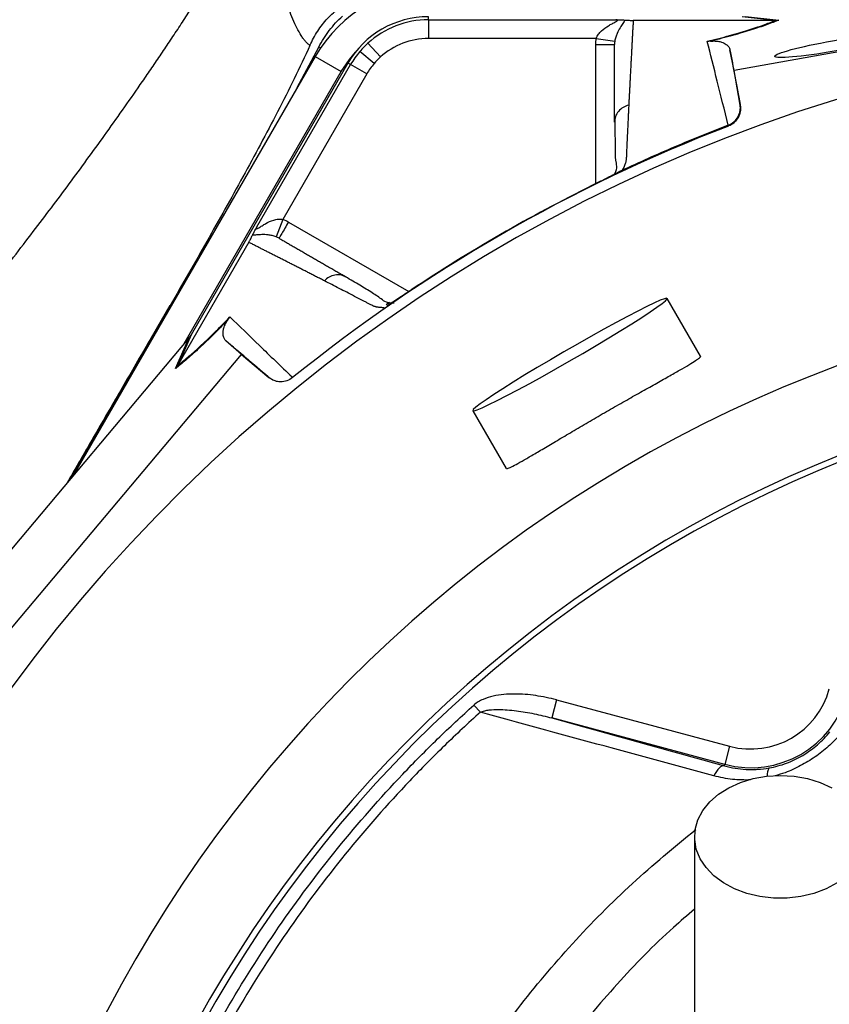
# Model space of a CAD drawing. Header units: millimetres. Extents: x 2153 to 4015, y 1999 to 4341.
# Tile 8 of 21: x 2828 to 3088, y 3244 to 3560. Entities that reach past the tile are written whole.
import ezdxf

# ---------------------------------------------------------------- set-up
doc = ezdxf.new("R2010")
doc.units = ezdxf.units.MM
doc.header["$LTSCALE"] = 2

msp = doc.modelspace()

# ---------------------------------------------------------------- linework, layer by layer
at = {"color": 7, "linetype": 'Continuous', "lineweight": 25}
for p, q in [((3175.42, 3564.53), (3057.26, 3543.61)), ((2959.2, 3559.85), (2959.2, 3560.84)), ((3070.51, 3559.65), (3059.82, 3560.84)), ((3060.97, 3560.94), (3071.67, 3559.75)), ((2959.2, 3559.85), (3019.33, 3559.85)), ((3070.49, 3559.65), (3024.92, 3559.65)), ((2943.84, 3547.91), (2939.81, 3552.34)), ((3013.07, 3553.85), (2959.2, 3553.85)), ((3013.07, 3553.85), (3018.99, 3552.93)), ((2922.87, 3548.02), (2845.28, 3413.64)), ((2922.87, 3548.02), (2931.22, 3543.2)), ((2941.81, 3545.8), (2937.23, 3549.68)), ((3057.26, 3543.61), (3055.94, 3550.23)), ((2933.4, 3545.94), (2883.09, 3458.8)), ((2904.19, 3493.38), (2934.26, 3545.45)), ((2934.26, 3545.45), (2933.4, 3545.94)), ((2939.45, 3542.45), (2934.26, 3545.45)), ((2880.87, 3456), (2931.22, 3543.2)), ((2939.45, 3542.45), (2912.52, 3495.8)), ((3059.24, 3532.41), (3057.26, 3543.61)), ((3059.19, 3532.65), (3059.24, 3532.41)), ((3019.07, 3527.83), (3018.92, 3526.95)), ((3055.49, 3525.76), (3055.43, 3526.03)), ((3020.39, 3511.06), (3020.24, 3510.98)), ((2912.52, 3495.8), (2910.35, 3490.21)), ((2901.57, 3488.44), (2878.79, 3448.97)), ((2932.89, 3477.28), (2932.05, 3477.59)), ((3046.48, 3451.88), (3035.78, 3470.41)), ((2843.97, 3412.08), (2876.39, 3468.24)), ((2946.06, 3468.15), (2945.91, 3468.06)), ((2882.03, 3457.38), (2809.76, 3371.37)), ((2878.11, 3447.99), (2882.43, 3457.86)), ((2883.09, 3458.8), (2878.78, 3448.95)), ((2899.29, 3452.41), (2894.22, 3456.86)), ((2822.1, 3360.54), (2899.29, 3452.41)), ((2899.29, 3452.41), (2908, 3445.09)), ((2908, 3445.09), (2907.82, 3445.26)), ((2915.43, 3445.21), (2915.64, 3445.01)), ((2973.43, 3434.41), (2984.12, 3415.89)), ((2973.82, 3339.97), (2975.88, 3337.67)), ((3000.33, 3341.61), (2998.78, 3335.81)), ((3000.33, 3341.61), (3055.85, 3326.73)), ((3054.3, 3320.94), (2998.78, 3335.81)), ((3055.85, 3326.73), (3054.3, 3320.94)), ((3054.17, 3320.47), (3054.3, 3320.94))]:
    msp.add_line(p, q, dxfattribs=at)
at = {"color": 8, "linetype": 'Continuous', "lineweight": 25}
for p, q in [((2917.15, 3538.11), (2924.07, 3551.1)), ((2924.62, 3550.82), (2924.07, 3551.1)), ((3012.92, 3507.26), (3012.92, 3551.88)), ((2914.3, 3494.94), (2952.94, 3472.64)), ((2945.71, 3468.51), (2946.75, 3469.23))]:
    msp.add_line(p, q, dxfattribs=at)
at = {"color": 7, "linetype": 'Continuous', "lineweight": 25, "flags": 128}
for points in [[(2931.22, 3543.2), (2933.86, 3547.15), (2935.79, 3549.47)], [(2973.43, 3434.41), (2973.85, 3434.38), (2974.87, 3434.7), (2976.47, 3435.36), (2978.62, 3436.35), (2981.28, 3437.66), (2984.38, 3439.25), (2987.89, 3441.1), (2991.71, 3443.17), (2995.79, 3445.42), (3000.04, 3447.81), (3004.38, 3450.29), (3008.72, 3452.8), (3012.98, 3455.31), (3017.08, 3457.77), (3020.94, 3460.11), (3024.48, 3462.31), (3027.63, 3464.32), (3030.33, 3466.09), (3032.54, 3467.6), (3034.19, 3468.81), (3035.28, 3469.71), (3035.76, 3470.26), (3035.64, 3470.47), (3034.92, 3470.33), (3033.6, 3469.84), (3031.72, 3469.01), (3029.32, 3467.85), (3026.43, 3466.4), (3023.12, 3464.67), (3019.44, 3462.71), (3015.48, 3460.54), (3011.31, 3458.22), (3007, 3455.78), (3002.65, 3453.28), (2998.34, 3450.76), (2994.15, 3448.27), (2990.16, 3445.87), (2986.45, 3443.59), (2983.1, 3441.48), (2980.16, 3439.58), (2977.7, 3437.94), (2975.77, 3436.58), (2974.39, 3435.52), (2973.61, 3434.79), (2973.43, 3434.41)], [(3054.17, 3320.47), (3053.78, 3320.49), (3053.35, 3320.37), (3052.92, 3320.13), (3052.47, 3319.75), (3052.03, 3319.26), (3051.6, 3318.67), (3051.2, 3317.98), (3050.82, 3317.22)], [(3090.34, 3282.88), (3086.8, 3280.97), (3082.88, 3279.49), (3078.69, 3278.49), (3074.32, 3277.98), (3069.89, 3277.98), (3065.52, 3278.49), (3061.33, 3279.49), (3057.41, 3280.97), (3053.87, 3282.88), (3050.8, 3285.17), (3048.29, 3287.79), (3046.39, 3290.66), (3045.16, 3293.71), (3044.63, 3296.87), (3044.81, 3300.04), (3045.69, 3303.15), (3047.26, 3306.13), (3049.47, 3308.88), (3052.27, 3311.34), (3055.58, 3313.45), (3059.32, 3315.15), (3063.4, 3316.39), (3067.69, 3317.15), (3072.1, 3317.41)], [(3072.1, 3317.41), (3076.52, 3317.15), (3080.81, 3316.39), (3084.88, 3315.15), (3088.62, 3313.45)]]:
    msp.add_lwpolyline(points, dxfattribs=at)
at = {"color": 7, "linetype": 'Continuous', "lineweight": 25}
for centre, radius, start, end in [((2962.67, 3525.04), 45.96, 90, 150), ((2959.2, 3531.04), 29.79, 90, 150), ((2959.2, 3531.04), 28.81, 90, 132.3248), ((3242.1, 3041.04), 516.02, 91.6196, 180), ((2959.2, 3531.04), 28.81, 132.3248, 139.6989), ((2959.2, 3531.04), 22.81, 90, 132.3248), ((2959.2, 3531.04), 28.81, 139.6989, 150), ((2959.2, 3531.04), 22.81, 132.3248, 139.6989), ((2959.2, 3531.04), 22.81, 139.6989, 150), ((3242.1, 3041.04), 519.4, 111.0565, 128.9435), ((3242.1, 3041.04), 435.02, 98.7265, 259.403), ((3242.1, 3041.04), 408, 98.9389, 258.6923), ((3242.1, 3041.04), 406, 98.8644, 258.6358), ((3062.6, 3351.95), 32.1, 255, 345), ((3062.6, 3351.95), 26.1, 255, 345)]:
    msp.add_arc(centre, radius, start, end, dxfattribs=at)
at = {"color": 8, "linetype": 'Continuous', "lineweight": 25}
msp.add_arc((3071.19, 3317.77), 3.33, 142.7342, 190.3435, dxfattribs=at)
at = {"color": 7, "linetype": 'Continuous', "lineweight": 25}
msp.add_ellipse((3089.09, 3551.42), major_axis=(18.76, 3.31), ratio=0.088975, dxfattribs=at)
msp.add_ellipse((2883.57, 3460.04), major_axis=(22.19, 26.48), ratio=0.015428, start_param=4.624766, end_param=4.642972, dxfattribs=at)
for points, knots in [([(3174.49, 3742.01), (3126.37, 3721.31), (3035.97, 3682.41), (2893.49, 3651.42), (2757.13, 3646.19), (2668.33, 3555.61), (2592.74, 3453.35), (2540.83, 3331.6), (2508, 3205.62), (2492.11, 3081.3), (2498.99, 2956.77), (2526.65, 2836.4), (2571.63, 2721.18), (2625.96, 2630.22), (2672.12, 2577.21), (2682.48, 2566.09)], [0, 0, 0, 0, 0.0401941, 0.0755145, 0.1219992, 0.15017, 0.1803272, 0.2307269, 0.2608889, 0.2904897, 0.3362446, 0.3649193, 0.3939071, 0.4395348, 0.4521189, 0.4521189, 0.4521189, 0.4521189]), ([(2286.8, 3673.16), (2280.62, 3661.49), (2274.76, 3649.85), (2254.87, 3608.53), (2242.44, 3579.1), (2225.97, 3535.34), (2220.87, 3520.89), (2213.66, 3499.12), (2211.33, 3491.83), (2206.85, 3477.37), (2204.71, 3470.23), (2200.63, 3456.19), (2198.68, 3449.23), (2194.68, 3434.4), (2192.61, 3426.45), (2189.52, 3414.15), (2188.49, 3410.01), (2186.5, 3401.74), (2185.53, 3397.63), (2182.71, 3385.34), (2180.93, 3377.21), (2175.82, 3352.65), (2172.69, 3336.02), (2167.16, 3302.68), (2164.73, 3285.92), (2158.51, 3235.31), (2155.78, 3201.18), (2153.42, 3132.39), (2153.79, 3097.73), (2157.88, 3028.22), (2161.61, 2993.35), (2168.47, 2949.99), (2169.95, 2941.34), (2173.13, 2924.01), (2174.84, 2915.31), (2178.48, 2898.03), (2180.4, 2889.5), (2184.45, 2872.64), (2186.57, 2864.32), (2193.23, 2839.48), (2198.07, 2823.02), (2208.5, 2790.58), (2214.09, 2774.56), (2243.88, 2695.43), (2273.5, 2635.25), (2325.83, 2550.17), (2344.6, 2522.68), (2384.77, 2469.58), (2406.09, 2443.94), (2474.31, 2370.41), (2524.11, 2326.6), (2630.54, 2249.81), (2687.19, 2216.85), (2761.35, 2183.01), (2776.34, 2176.62), (2806.63, 2164.6), (2821.95, 2158.93), (2852.8, 2148.49), (2868.32, 2143.73), (2899.48, 2134.99), (2915.12, 2131.02), (2989.67, 2114.1), (3049.32, 2106.38), (3109.1, 2104.34)], [0.1694246, 0.1694246, 0.1694246, 0.1694246, 0.1770949, 0.1770949, 0.1967721, 0.1967721, 0.2066107, 0.2066107, 0.21153, 0.21153, 0.2164493, 0.2164493, 0.2213686, 0.2213686, 0.2262879, 0.2262879, 0.2287475, 0.2287475, 0.2312072, 0.2312072, 0.2361265, 0.2361265, 0.2459651, 0.2459651, 0.2558037, 0.2558037, 0.2754809, 0.2754809, 0.2951581, 0.2951581, 0.3148353, 0.3148353, 0.3197546, 0.3197546, 0.3246739, 0.3246739, 0.3295932, 0.3295932, 0.3345125, 0.3345125, 0.3443511, 0.3443511, 0.3541897, 0.3541897, 0.3935441, 0.3935441, 0.4132213, 0.4132213, 0.4328985, 0.4328985, 0.4722529, 0.4722529, 0.5116073, 0.5116073, 0.5214459, 0.5214459, 0.5312845, 0.5312845, 0.5411231, 0.5411231, 0.5509617, 0.5509617, 0.5878363, 0.5878363, 0.5878363, 0.5878363]), ([(2285.81, 3669.6), (2280.25, 3659.01), (2274.95, 3648.44), (2255.59, 3608.21), (2243.17, 3578.81), (2226.71, 3535.07), (2221.61, 3520.63), (2214.41, 3498.88), (2212.08, 3491.59), (2207.6, 3477.14), (2205.46, 3470.01), (2201.39, 3455.97), (2199.44, 3449.02), (2195.44, 3434.2), (2193.37, 3426.25), (2190.28, 3413.96), (2189.26, 3409.82), (2187.27, 3401.56), (2186.3, 3397.45), (2183.48, 3385.17), (2181.7, 3377.04), (2176.59, 3352.5), (2173.47, 3335.88), (2167.93, 3302.57), (2165.51, 3285.81), (2159.29, 3235.24), (2156.56, 3201.13), (2154.21, 3132.38), (2154.58, 3097.75), (2158.67, 3028.29), (2162.39, 2993.44), (2169.24, 2950.12), (2170.72, 2941.47), (2173.91, 2924.16), (2175.61, 2915.47), (2179.24, 2898.2), (2181.17, 2889.67), (2185.21, 2872.83), (2187.33, 2864.51), (2193.98, 2839.7), (2198.82, 2823.25), (2209.24, 2790.83), (2214.83, 2774.83), (2244.6, 2695.75), (2274.2, 2635.62), (2326.49, 2550.6), (2345.25, 2523.13), (2385.38, 2470.08), (2406.69, 2444.46), (2474.85, 2370.99), (2524.61, 2327.2), (2630.96, 2250.48), (2687.56, 2217.54), (2761.66, 2183.73), (2776.64, 2177.34), (2806.91, 2165.33), (2822.22, 2159.67), (2853.04, 2149.24), (2868.55, 2144.49), (2899.68, 2135.75), (2915.31, 2131.79), (2990.97, 2114.61), (3051.77, 2106.86), (3112.71, 2105.02)], [0.1701243, 0.1701243, 0.1701243, 0.1701243, 0.1770949, 0.1770949, 0.1967721, 0.1967721, 0.2066107, 0.2066107, 0.21153, 0.21153, 0.2164493, 0.2164493, 0.2213686, 0.2213686, 0.2262879, 0.2262879, 0.2287475, 0.2287475, 0.2312072, 0.2312072, 0.2361265, 0.2361265, 0.2459651, 0.2459651, 0.2558037, 0.2558037, 0.2754809, 0.2754809, 0.2951581, 0.2951581, 0.3148353, 0.3148353, 0.3197546, 0.3197546, 0.3246739, 0.3246739, 0.3295932, 0.3295932, 0.3345125, 0.3345125, 0.3443511, 0.3443511, 0.3541897, 0.3541897, 0.3935441, 0.3935441, 0.4132213, 0.4132213, 0.4328985, 0.4328985, 0.4722529, 0.4722529, 0.5116073, 0.5116073, 0.5214459, 0.5214459, 0.5312845, 0.5312845, 0.5411231, 0.5411231, 0.5509617, 0.5509617, 0.5885727, 0.5885727, 0.5885727, 0.5885727]), ([(3112.71, 2106.27), (3090.87, 2106.95), (3069.01, 2108.42), (3036.21, 2111.78), (3025.28, 2113.09), (3008.87, 2115.35), (3003.4, 2116.16), (2992.47, 2117.86), (2987, 2118.76), (2959.79, 2123.49), (2938.26, 2128), (2895.67, 2138.45), (2874.61, 2144.38), (2832.97, 2157.7), (2812.39, 2165.09), (2771.69, 2181.27), (2751.58, 2190.08), (2721.76, 2204.34), (2711.88, 2209.27), (2692.23, 2219.48), (2682.52, 2224.74), (2653.73, 2240.95), (2634.99, 2252.35), (2580.07, 2288.24), (2545.21, 2314.46), (2495.52, 2357.17), (2479.38, 2371.97), (2455.85, 2395.03), (2448.11, 2402.86), (2436.68, 2414.83), (2432.9, 2418.86), (2425.4, 2426.99), (2421.68, 2431.09), (2403.29, 2451.7), (2389.22, 2468.59), (2362.28, 2503.15), (2349.41, 2520.81), (2324.85, 2556.88), (2313.16, 2575.29), (2290.91, 2612.84), (2280.35, 2631.97), (2260.4, 2670.99), (2251, 2690.86), (2239.98, 2716.17), (2237.82, 2721.26), (2233.57, 2731.47), (2231.48, 2736.58), (2225.36, 2751.94), (2221.45, 2762.21), (2202.76, 2813.75), (2190.54, 2855.54), (2176.55, 2919.12), (2172.59, 2940.45), (2165.99, 2983.39), (2163.35, 3005), (2159.32, 3048.46), (2157.93, 3070.32), (2157, 3097.82), (2156.85, 3103.32), (2156.64, 3114.35), (2156.58, 3119.88), (2156.5, 3136.43), (2156.62, 3147.43), (2157.45, 3180.37), (2158.66, 3202.22), (2162.35, 3245.71), (2164.82, 3267.34), (2170.98, 3310.41), (2174.65, 3331.85), (2183.04, 3374.55), (2187.76, 3395.81), (2195.6, 3427.57), (2198.33, 3438.14), (2204.08, 3459.23), (2207.08, 3469.75), (2213.41, 3490.74), (2216.72, 3501.21), (2223.7, 3522.09), (2227.36, 3532.52), (2238.82, 3563.53), (2247.12, 3583.92), (2265, 3624.14), (2274.59, 3643.97), (2284.72, 3663.57)], [0, 0, 0, 0, 0.03125, 0.03125, 0.046875, 0.046875, 0.054688, 0.054688, 0.0625, 0.0625, 0.09375, 0.09375, 0.125, 0.125, 0.15625, 0.15625, 0.1875, 0.1875, 0.203125, 0.203125, 0.21875, 0.21875, 0.25, 0.25, 0.3125, 0.3125, 0.34375, 0.34375, 0.359375, 0.359375, 0.367188, 0.367188, 0.375, 0.375, 0.40625, 0.40625, 0.4375, 0.4375, 0.46875, 0.46875, 0.5, 0.5, 0.53125, 0.53125, 0.539063, 0.539063, 0.546875, 0.546875, 0.5625, 0.5625, 0.625, 0.625, 0.65625, 0.65625, 0.6875, 0.6875, 0.71875, 0.71875, 0.726563, 0.726563, 0.734375, 0.734375, 0.75, 0.75, 0.78125, 0.78125, 0.8125, 0.8125, 0.84375, 0.84375, 0.875, 0.875, 0.890625, 0.890625, 0.90625, 0.90625, 0.921875, 0.921875, 0.9375, 0.9375, 0.96875, 0.96875, 1, 1, 1, 1]), ([(2289.7, 3660.99), (2279.6, 3641.48), (2270.05, 3621.72), (2252.24, 3581.65), (2243.97, 3561.34), (2232.56, 3530.44), (2228.92, 3520.06), (2221.98, 3499.26), (2218.68, 3488.83), (2212.38, 3467.92), (2209.39, 3457.44), (2203.67, 3436.43), (2200.95, 3425.9), (2193.15, 3394.26), (2188.45, 3373.08), (2180.11, 3330.55), (2176.46, 3309.19), (2170.34, 3266.29), (2167.87, 3244.73), (2164.22, 3201.41), (2163.03, 3179.65), (2162.21, 3146.84), (2162.1, 3135.87), (2162.18, 3119.38), (2162.25, 3113.88), (2162.47, 3102.89), (2162.61, 3097.41), (2163.56, 3070.03), (2164.95, 3048.25), (2168.98, 3004.96), (2171.63, 2983.44), (2178.24, 2940.67), (2182.2, 2919.42), (2196.19, 2856.1), (2208.4, 2814.48), (2227.08, 2763.15), (2230.99, 2752.92), (2237.1, 2737.62), (2239.18, 2732.53), (2243.43, 2722.37), (2245.59, 2717.31), (2256.59, 2692.11), (2265.97, 2672.32), (2285.9, 2633.49), (2296.43, 2614.44), (2318.64, 2577.07), (2330.32, 2558.75), (2354.84, 2522.85), (2367.68, 2505.27), (2394.57, 2470.89), (2408.62, 2454.08), (2426.98, 2433.58), (2430.69, 2429.5), (2438.18, 2421.41), (2441.95, 2417.41), (2453.36, 2405.51), (2461.08, 2397.72), (2484.56, 2374.79), (2500.65, 2360.09), (2550.23, 2317.64), (2585, 2291.59), (2639.8, 2255.95), (2658.5, 2244.64), (2682.44, 2231.23), (2687.26, 2228.59), (2696.94, 2223.37), (2701.82, 2220.8), (2716.51, 2213.2), (2726.36, 2208.32), (2756.08, 2194.19), (2776.11, 2185.49), (2816.62, 2169.49), (2837.11, 2162.2), (2878.52, 2149.07), (2899.46, 2143.23), (2941.78, 2132.96), (2963.16, 2128.54), (2995.58, 2122.99), (3006.45, 2121.32), (3022.83, 2119.1), (3028.31, 2118.4), (3039.26, 2117.11), (3044.75, 2116.52), (3072.19, 2113.78), (3094.19, 2112.38), (3116.24, 2111.76)], [0, 0, 0, 0, 0.03125, 0.03125, 0.0625, 0.0625, 0.078125, 0.078125, 0.09375, 0.09375, 0.109375, 0.109375, 0.125, 0.125, 0.15625, 0.15625, 0.1875, 0.1875, 0.21875, 0.21875, 0.25, 0.25, 0.265625, 0.265625, 0.273438, 0.273438, 0.28125, 0.28125, 0.3125, 0.3125, 0.34375, 0.34375, 0.375, 0.375, 0.4375, 0.4375, 0.453125, 0.453125, 0.460938, 0.460938, 0.46875, 0.46875, 0.5, 0.5, 0.53125, 0.53125, 0.5625, 0.5625, 0.59375, 0.59375, 0.625, 0.625, 0.632813, 0.632813, 0.640625, 0.640625, 0.65625, 0.65625, 0.6875, 0.6875, 0.75, 0.75, 0.78125, 0.78125, 0.789063, 0.789063, 0.796875, 0.796875, 0.8125, 0.8125, 0.84375, 0.84375, 0.875, 0.875, 0.90625, 0.90625, 0.9375, 0.9375, 0.953125, 0.953125, 0.960938, 0.960938, 0.96875, 0.96875, 1, 1, 1, 1]), ([(2921.21, 3551.63), (2920.97, 3551.78), (2920.73, 3551.96), (2920.26, 3552.38), (2920.03, 3552.61), (2919.57, 3553.14), (2919.33, 3553.43), (2918.87, 3554.07), (2918.63, 3554.42), (2917.94, 3555.52), (2917.48, 3556.35), (2916.6, 3558.11), (2916.17, 3559.04), (2915.33, 3560.99), (2914.93, 3562.01), (2914.13, 3564.12), (2913.74, 3565.19), (2912.99, 3567.36), (2912.63, 3568.46), (2911.92, 3570.68), (2911.58, 3571.81), (2910.57, 3575.2), (2909.94, 3577.44), (2908.76, 3581.9), (2908.21, 3584.11), (2907.42, 3587.42), (2907.17, 3588.52), (2906.67, 3590.7), (2906.43, 3591.78), (2905.97, 3593.92), (2905.74, 3594.98), (2905.41, 3596.55), (2905.3, 3597.08), (2905.14, 3597.85), (2905.09, 3598.11), (2905.01, 3598.5), (2904.98, 3598.63), (2904.94, 3598.82), (2904.93, 3598.88), (2904.91, 3598.98), (2904.9, 3599.01), (2904.89, 3599.06), (2904.88, 3599.07), (2904.87, 3599.1), (2904.86, 3599.12), (2904.84, 3599.13)], [0, 0, 0, 0, 0.03125, 0.03125, 0.0625, 0.0625, 0.09375, 0.09375, 0.125, 0.125, 0.1875, 0.1875, 0.25, 0.25, 0.3125, 0.3125, 0.375, 0.375, 0.4375, 0.4375, 0.5, 0.5, 0.625, 0.625, 0.75, 0.75, 0.8125, 0.8125, 0.875, 0.875, 0.9375, 0.9375, 0.96875, 0.96875, 0.984375, 0.984375, 0.992187, 0.992187, 0.996094, 0.996094, 0.998047, 0.998047, 0.999023, 0.999023, 1, 1, 1, 1]), ([(2711.48, 3323.57), (2712.1, 3324.66), (2713.32, 3326.79), (2715.13, 3329.91), (2716.87, 3332.89), (2718.55, 3335.71), (2720.15, 3338.39), (2721.69, 3340.93), (2723.15, 3343.32), (2724.54, 3345.58), (2725.86, 3347.69), (2727.09, 3349.66), (2728.25, 3351.5), (2729.33, 3353.19), (2730.33, 3354.76), (2733.45, 3359.62), (2738.57, 3367.44), (2745.62, 3377.85), (2753.97, 3389.82), (2763.76, 3403.4), (2775.14, 3418.64), (2786.2, 3433.04), (2795.66, 3445.08), (2803.44, 3454.87), (2809.51, 3462.53), (2815.17, 3469.67), (2823.09, 3479.71), (2832.95, 3492.46), (2844.77, 3508.18), (2856.21, 3523.9), (2864.75, 3536.04), (2870.51, 3544.44), (2873.52, 3548.87), (2876.53, 3553.37), (2879.55, 3557.93), (2882.58, 3562.58), (2885.61, 3567.29), (2887.61, 3570.47), (2888.62, 3572.07)], [0, 0, 0, 0, 0.012255, 0.02399, 0.035203, 0.045895, 0.056066, 0.065716, 0.074846, 0.083456, 0.091549, 0.099125, 0.106185, 0.112732, 0.118766, 0.12429, 0.16914, 0.210011, 0.246941, 0.311575, 0.373394, 0.432438, 0.488809, 0.522907, 0.554759, 0.584544, 0.61242, 0.680502, 0.743478, 0.807002, 0.872828, 0.890324, 0.908019, 0.925929, 0.944071, 0.962457, 0.981097, 1, 1, 1, 1]), ([(2921.21, 3551.63), (2921.92, 3553.23), (2922.75, 3554.74), (2924.64, 3557.62), (2925.7, 3558.99), (2927.48, 3560.91), (2928.1, 3561.52), (2929.38, 3562.69), (2930.04, 3563.24), (2932.09, 3564.82), (2933.54, 3565.75), (2935.83, 3567), (2936.62, 3567.39), (2938.19, 3568.1), (2938.99, 3568.42), (2941.42, 3569.32), (2943.06, 3569.81), (2945.58, 3570.4), (2946.43, 3570.57), (2948.14, 3570.87), (2949.01, 3570.99), (2951.6, 3571.28), (2953.33, 3571.37), (2955.07, 3571.36)], [0, 0, 0, 0, 0.125, 0.125, 0.25, 0.25, 0.3125, 0.3125, 0.375, 0.375, 0.5, 0.5, 0.5625, 0.5625, 0.625, 0.625, 0.75, 0.75, 0.8125, 0.8125, 0.875, 0.875, 1, 1, 1, 1]), ([(2924.07, 3551.1), (2925.02, 3552.97), (2926.15, 3554.74), (2928.7, 3558.07), (2930.11, 3559.61), (2931.65, 3561.03)], [0, 0, 0, 0, 0.5, 0.5, 1, 1, 1, 1]), ([(2959.2, 3559.85), (2959.2, 3559.83), (2959.2, 3559.68), (2959.2, 3559.06), (2959.2, 3558.6), (2959.2, 3557.44), (2959.2, 3556.74), (2959.2, 3555.3), (2959.2, 3554.55), (2959.2, 3553.85)], [0, 0, 0, 0, 0.25, 0.25, 0.5, 0.5, 0.75, 0.75, 1, 1, 1, 1]), ([(3013.07, 3553.85), (3013.07, 3553.87), (3013.08, 3553.88), (3013.09, 3553.91), (3013.11, 3553.96), (3013.14, 3554.06), (3013.18, 3554.15), (3013.25, 3554.32), (3013.3, 3554.44), (3013.48, 3554.77), (3013.61, 3554.98), (3014.04, 3555.59), (3014.38, 3555.95), (3015.43, 3556.93), (3016.21, 3557.47), (3017.37, 3558.17), (3017.76, 3558.39), (3018.52, 3558.79), (3018.89, 3558.98), (3019.39, 3559.25), (3019.54, 3559.33), (3019.78, 3559.5), (3019.87, 3559.58), (3019.9, 3559.71), (3019.84, 3559.76), (3019.63, 3559.83), (3019.49, 3559.84), (3019.33, 3559.85)], [0, 0, 0, 0, 0.003906, 0.003906, 0.007813, 0.015625, 0.03125, 0.03125, 0.0625, 0.0625, 0.125, 0.125, 0.25, 0.25, 0.5, 0.5, 0.625, 0.625, 0.75, 0.75, 0.8125, 0.8125, 0.875, 0.875, 0.9375, 0.9375, 1, 1, 1, 1]), ([(3022.29, 3559.75), (3022.15, 3559.44), (3021.9, 3559.08), (3021.34, 3558.25), (3021.02, 3557.79), (3020.36, 3556.73), (3020.03, 3556.12), (3019.57, 3555.06), (3019.43, 3554.68), (3019.17, 3553.86), (3019.06, 3553.41), (3018.99, 3552.93)], [0, 0, 0, 0, 0.25, 0.25, 0.5, 0.5, 0.75, 0.75, 0.875, 0.875, 1, 1, 1, 1]), ([(3019.33, 3559.85), (3019.49, 3559.85), (3019.65, 3559.84), (3019.96, 3559.84), (3020.11, 3559.83), (3020.55, 3559.82), (3020.82, 3559.82), (3021.33, 3559.8), (3021.57, 3559.79), (3021.97, 3559.77), (3022.14, 3559.76), (3022.29, 3559.75)], [0, 0, 0, 0, 0.125, 0.125, 0.25, 0.25, 0.5, 0.5, 0.75, 0.75, 1, 1, 1, 1]), ([(3022.29, 3559.75), (3022.56, 3559.72), (3022.86, 3559.7), (3023.46, 3559.68), (3023.69, 3559.67), (3024.09, 3559.66), (3024.24, 3559.65), (3024.54, 3559.65), (3024.71, 3559.65), (3024.88, 3559.65)], [0, 0, 0, 0, 0.5, 0.5, 0.75, 0.75, 0.875, 0.875, 1, 1, 1, 1]), ([(3024.92, 3559.65), (3024.89, 3559.21), (3024.85, 3558.35), (3024.77, 3557.02), (3024.7, 3555.69), (3024.63, 3554.34), (3024.56, 3552.98), (3024.48, 3551.6), (3024.41, 3550.21), (3024.33, 3548.81), (3024.26, 3547.4), (3024.18, 3545.97), (3024.1, 3544.52), (3024.03, 3543.06), (3023.95, 3541.59), (3023.87, 3540.11), (3023.8, 3538.61), (3023.72, 3537.09), (3023.64, 3535.56), (3023.56, 3534.02), (3023.51, 3532.97), (3023.49, 3532.45)], [0, 0, 0, 0, 0.055211, 0.1101282, 0.1647529, 0.2190862, 0.2731293, 0.3268835, 0.38035, 0.4335301, 0.4864251, 0.5390363, 0.5913651, 0.6434129, 0.6951811, 0.7466711, 0.7978843, 0.8488223, 0.8994865, 0.9498786, 1, 1, 1, 1]), ([(3048.67, 3552.91), (3051.24, 3553.54), (3053.59, 3554.16), (3057.92, 3555.35), (3059.89, 3555.93), (3062.59, 3556.77), (3063.44, 3557.05), (3065.08, 3557.6), (3065.84, 3557.87), (3068.03, 3558.66), (3069.33, 3559.16), (3070.49, 3559.65)], [0, 0, 0, 0, 0.25, 0.25, 0.5, 0.5, 0.625, 0.625, 0.75, 0.75, 1, 1, 1, 1]), ([(3071.67, 3559.75), (3070.49, 3559.26), (3069.17, 3558.75), (3066.97, 3557.96), (3066.19, 3557.7), (3064.55, 3557.15), (3063.69, 3556.87), (3060.97, 3556.02), (3058.98, 3555.43), (3055.7, 3554.52), (3054.56, 3554.22), (3052.18, 3553.59), (3050.95, 3553.28), (3049.67, 3552.96)], [0, 0, 0, 0, 0.25, 0.25, 0.375, 0.375, 0.5, 0.5, 0.75, 0.75, 0.875, 0.875, 1, 1, 1, 1]), ([(2921.21, 3551.63), (2917.98, 3544.45), (2914.48, 3537.37), (2907.23, 3523.33), (2903.48, 3516.37), (2895.88, 3502.52), (2892.02, 3495.62), (2884.23, 3481.87), (2880.3, 3475.02), (2876.35, 3468.17)], [0, 0, 0, 0, 0.25, 0.25, 0.5, 0.5, 0.75, 0.75, 1, 1, 1, 1]), ([(3012.92, 3551.88), (3013.7, 3551.88), (3014.49, 3551.88), (3015.94, 3551.88), (3016.6, 3551.88), (3017.72, 3551.88), (3018.16, 3551.88), (3018.76, 3551.88), (3018.92, 3551.88), (3018.92, 3551.88)], [0, 0, 0, 0, 0.25, 0.25, 0.5, 0.5, 0.75, 0.75, 1, 1, 1, 1]), ([(3018.92, 3526.95), (3018.92, 3527.45), (3018.92, 3528.44), (3018.92, 3529.9), (3018.92, 3531.36), (3018.92, 3532.8), (3018.92, 3534.23), (3018.92, 3535.65), (3018.92, 3537.07), (3018.92, 3538.47), (3018.92, 3539.86), (3018.92, 3541.24), (3018.92, 3542.6), (3018.92, 3543.96), (3018.92, 3545.31), (3018.92, 3546.65), (3018.92, 3547.97), (3018.92, 3549.29), (3018.92, 3550.59), (3018.92, 3551.45), (3018.92, 3551.88)], [0, 0, 0, 0, 0.052635, 0.105608, 0.158921, 0.212573, 0.266566, 0.320902, 0.37558, 0.430604, 0.485973, 0.541688, 0.597751, 0.654162, 0.710923, 0.768034, 0.825496, 0.883311, 0.941478, 1, 1, 1, 1]), ([(3055.39, 3526.02), (3054.18, 3530.94), (3053.01, 3535.62), (3050.76, 3544.57), (3049.69, 3548.84), (3048.67, 3552.91)], [0, 0, 0, 0, 0.5, 0.5, 1, 1, 1, 1]), ([(3049.67, 3552.96), (3049.88, 3552.99), (3050.05, 3553), (3050.35, 3553.02), (3050.48, 3553.03), (3050.83, 3553.04), (3051.02, 3553.03), (3051.54, 3553.01), (3051.81, 3552.98), (3052.3, 3552.91), (3052.51, 3552.87), (3052.89, 3552.77), (3053.06, 3552.72), (3053.55, 3552.57), (3053.82, 3552.45), (3054.3, 3552.22), (3054.5, 3552.09), (3055.06, 3551.7), (3055.33, 3551.42), (3055.74, 3550.84), (3055.88, 3550.54), (3055.94, 3550.23)], [0, 0, 0, 0, 0.015625, 0.015625, 0.03125, 0.03125, 0.0625, 0.0625, 0.125, 0.125, 0.1875, 0.1875, 0.25, 0.25, 0.375, 0.375, 0.5, 0.5, 0.75, 0.75, 1, 1, 1, 1]), ([(3023.49, 3532.45), (3023.46, 3531.97), (3023.41, 3530.99), (3023.34, 3529.51), (3023.27, 3528.01), (3023.19, 3526.5), (3023.1, 3524.51), (3022.98, 3522.03), (3022.87, 3519.51), (3022.77, 3517.46), (3022.73, 3516.22), (3022.68, 3515.33), (3022.62, 3514.81), (3022.55, 3514.35), (3022.44, 3513.88), (3022.26, 3513.36), (3022.02, 3512.76), (3021.71, 3512.14), (3021.46, 3511.71), (3021.34, 3511.5)], [0, 0, 0, 0, 0.0777766, 0.1551997, 0.2322716, 0.3089948, 0.3853718, 0.5305262, 0.6744738, 0.7474235, 0.8196146, 0.8463831, 0.8697605, 0.889755, 0.9063828, 0.929523, 0.9527995, 0.9762724, 1, 1, 1, 1]), ([(3055.43, 3526.03), (3056.08, 3526.28), (3056.67, 3526.64), (3057.73, 3527.55), (3058.16, 3528.08), (3058.67, 3528.98), (3058.82, 3529.3), (3059.05, 3529.94), (3059.13, 3530.27), (3059.25, 3530.95), (3059.28, 3531.29), (3059.28, 3531.97), (3059.25, 3532.32), (3059.19, 3532.65)], [0, 0, 0, 0, 0.25, 0.25, 0.5, 0.5, 0.625, 0.625, 0.75, 0.75, 0.875, 0.875, 1, 1, 1, 1]), ([(3059.24, 3532.41), (3059.36, 3531.72), (3059.37, 3531.04), (3059.13, 3529.66), (3058.9, 3529.01), (3058.39, 3528.11), (3058.19, 3527.82), (3057.76, 3527.29), (3057.52, 3527.04), (3056.73, 3526.36), (3056.14, 3526.01), (3055.49, 3525.76)], [0, 0, 0, 0, 0.25, 0.25, 0.5, 0.5, 0.625, 0.625, 0.75, 0.75, 1, 1, 1, 1]), ([(3018.99, 3527.85), (3019.04, 3524.46), (3019.12, 3519.65), (3019.15, 3514.44), (3019.79, 3512.2), (3019.07, 3510.75), (3018.81, 3510.23)], [0, 0, 0, 0, 0.5782645, 0.8193991, 0.9352378, 1, 1, 1, 1]), ([(3020.24, 3510.98), (3020.16, 3510.94), (3020, 3510.85), (3019.74, 3510.71), (3019.46, 3510.57), (3019.18, 3510.42), (3018.88, 3510.26), (3018.57, 3510.1), (3018.24, 3509.94), (3017.9, 3509.76), (3017.55, 3509.58), (3017.19, 3509.4), (3016.81, 3509.21), (3016.42, 3509.01), (3015.9, 3508.75), (3015.23, 3508.42), (3014.42, 3508.01), (3013.59, 3507.59), (3012.74, 3507.17), (3012.16, 3506.89), (3011.88, 3506.75)], [0, 0, 0, 0, 0.044249, 0.088103, 0.131644, 0.174955, 0.21812, 0.261226, 0.304357, 0.347601, 0.391041, 0.434763, 0.478847, 0.523375, 0.568424, 0.654803, 0.740537, 0.826241, 0.912528, 1, 1, 1, 1]), ([(3021.34, 3511.5), (3021.27, 3511.46), (3021.13, 3511.4), (3020.93, 3511.31), (3020.74, 3511.22), (3020.56, 3511.14), (3020.45, 3511.09), (3020.39, 3511.06)], [0, 0, 0, 0, 0.212576, 0.416535, 0.614103, 0.807726, 1, 1, 1, 1]), ([(2904.19, 3493.38), (2904.12, 3493.23), (2904.06, 3493.1), (2904.01, 3492.89), (2904.03, 3492.81), (2904.16, 3492.77), (2904.27, 3492.81), (2904.53, 3492.93), (2904.69, 3493.02), (2905.16, 3493.32), (2905.52, 3493.55), (2906.25, 3494.01), (2906.63, 3494.23), (2907.81, 3494.89), (2908.67, 3495.3), (2910.05, 3495.71), (2910.53, 3495.82), (2911.26, 3495.89), (2911.51, 3495.9), (2912.01, 3495.88), (2912.27, 3495.85), (2912.52, 3495.8)], [0, 0, 0, 0, 0.0625, 0.0625, 0.125, 0.125, 0.1875, 0.1875, 0.25, 0.25, 0.375, 0.375, 0.5, 0.5, 0.75, 0.75, 0.875, 0.875, 0.9375, 0.9375, 1, 1, 1, 1]), ([(2914.3, 3494.94), (2913.91, 3494.26), (2913.52, 3493.58), (2912.79, 3492.33), (2912.46, 3491.75), (2911.91, 3490.79), (2911.68, 3490.4), (2911.38, 3489.88), (2911.3, 3489.75), (2911.3, 3489.75)], [0, 0, 0, 0, 0.25, 0.25, 0.5, 0.5, 0.75, 0.75, 1, 1, 1, 1]), ([(2902.8, 3490.76), (2902.87, 3490.89), (2902.94, 3491.05), (2903.12, 3491.4), (2903.23, 3491.61), (2903.47, 3492.06), (2903.6, 3492.3), (2903.89, 3492.82), (2904.04, 3493.1), (2904.19, 3493.38)], [0, 0, 0, 0, 0.25, 0.25, 0.5, 0.5, 0.75, 0.75, 1, 1, 1, 1]), ([(2901.57, 3488.44), (2901.75, 3488.73), (2901.9, 3489.02), (2902.17, 3489.5), (2902.27, 3489.7), (2902.46, 3490.06), (2902.54, 3490.22), (2902.68, 3490.51), (2902.75, 3490.64), (2902.8, 3490.76)], [0, 0, 0, 0, 0.25, 0.25, 0.5, 0.5, 0.75, 0.75, 1, 1, 1, 1]), ([(2925.84, 3476.08), (2925.42, 3476.29), (2924.58, 3476.73), (2923.33, 3477.36), (2922.1, 3478), (2920.87, 3478.62), (2919.66, 3479.24), (2918.45, 3479.86), (2917.26, 3480.47), (2916.07, 3481.07), (2914.9, 3481.67), (2913.73, 3482.26), (2912.58, 3482.85), (2911.43, 3483.43), (2910.3, 3484.01), (2909.17, 3484.58), (2908.06, 3485.15), (2906.95, 3485.71), (2905.86, 3486.26), (2904.77, 3486.81), (2903.69, 3487.36), (2902.63, 3487.9), (2901.93, 3488.26), (2901.57, 3488.44)], [0, 0, 0, 0, 0.045336, 0.090894, 0.136674, 0.182678, 0.228907, 0.275362, 0.322044, 0.368954, 0.416093, 0.463462, 0.511063, 0.558896, 0.606962, 0.655262, 0.703798, 0.752569, 0.801578, 0.850824, 0.900309, 0.950034, 1, 1, 1, 1]), ([(2910.35, 3490.21), (2909.9, 3490.39), (2909.47, 3490.51), (2908.63, 3490.71), (2908.22, 3490.77), (2907.08, 3490.91), (2906.39, 3490.92), (2905.14, 3490.89), (2904.57, 3490.84), (2903.57, 3490.76), (2903.14, 3490.73), (2902.8, 3490.76)], [0, 0, 0, 0, 0.125, 0.125, 0.25, 0.25, 0.5, 0.5, 0.75, 0.75, 1, 1, 1, 1]), ([(2911.3, 3489.75), (2911.7, 3489.52), (2912.48, 3489.07), (2913.68, 3488.37), (2914.89, 3487.68), (2916.11, 3486.97), (2917.33, 3486.27), (2918.57, 3485.55), (2919.82, 3484.83), (2921.08, 3484.1), (2922.35, 3483.37), (2923.63, 3482.63), (2924.92, 3481.89), (2926.22, 3481.13), (2927.53, 3480.38), (2928.85, 3479.61), (2930.19, 3478.84), (2931.53, 3478.07), (2932.44, 3477.55), (2932.89, 3477.28)], [0, 0, 0, 0, 0.061953, 0.123509, 0.18467, 0.245435, 0.305808, 0.365787, 0.425376, 0.484574, 0.543383, 0.601804, 0.659839, 0.717488, 0.774754, 0.831636, 0.888137, 0.944258, 1, 1, 1, 1]), ([(2945.06, 3467.46), (2944.92, 3467.46), (2944.64, 3467.46), (2944.23, 3467.47), (2943.84, 3467.49), (2943.46, 3467.53), (2943.11, 3467.58), (2942.76, 3467.63), (2942.44, 3467.71), (2942.13, 3467.79), (2941.75, 3467.91), (2941.28, 3468.11), (2940.63, 3468.44), (2939.85, 3468.85), (2938.97, 3469.31), (2937.5, 3470.07), (2935.49, 3471.11), (2933, 3472.4), (2930.56, 3473.66), (2928.17, 3474.88), (2926.62, 3475.68), (2925.84, 3476.08)], [0, 0, 0, 0, 0.0134228, 0.0267382, 0.0399565, 0.0530881, 0.0661437, 0.0791341, 0.0920702, 0.1049632, 0.1178244, 0.141662, 0.1728313, 0.2170572, 0.2634911, 0.3121266, 0.4491557, 0.58733, 0.7237611, 0.8613131, 1, 1, 1, 1]), ([(2948.25, 3468.89), (2947.82, 3468.89), (2946.88, 3468.89), (2945.3, 3469.28), (2944.06, 3470.32), (2942.45, 3471.41), (2940.02, 3472.99), (2936.56, 3475.07), (2933.63, 3476.77), (2932.08, 3477.67)], [0, 0, 0, 0, 0.0432308, 0.0964155, 0.2084062, 0.3208602, 0.4413698, 0.7052899, 1, 1, 1, 1]), ([(2953.91, 3473.28), (2953.77, 3473.19), (2953.51, 3473.01), (2953.11, 3472.75), (2952.71, 3472.48), (2952.32, 3472.22), (2951.93, 3471.96), (2951.55, 3471.71), (2951.17, 3471.46), (2950.79, 3471.21), (2950.42, 3470.96), (2949.94, 3470.65), (2949.36, 3470.27), (2948.71, 3469.84), (2948.1, 3469.45), (2947.52, 3469.08), (2946.99, 3468.74), (2946.5, 3468.43), (2946.21, 3468.24), (2946.06, 3468.15)], [0, 0, 0, 0, 0.043919, 0.087472, 0.13073, 0.173768, 0.216664, 0.259492, 0.30233, 0.345255, 0.388344, 0.431671, 0.51489, 0.596546, 0.677156, 0.757259, 0.837405, 0.91814, 1, 1, 1, 1]), ([(2953.91, 3473.28), (2953.15, 3472.78), (2951.61, 3471.75), (2949.42, 3470.31), (2947.7, 3469.19), (2947.04, 3468.78), (2946.8, 3468.64)], [0, 0, 0, 0, 0.272035, 0.551472, 0.845021, 1, 1, 1, 1]), ([(2894.99, 3463.65), (2894.08, 3462.71), (2893.19, 3461.8), (2891.46, 3460.05), (2890.62, 3459.21), (2888.19, 3456.83), (2886.69, 3455.4), (2884.6, 3453.47), (2883.92, 3452.86), (2882.63, 3451.72), (2882.01, 3451.18), (2880.22, 3449.66), (2879.13, 3448.78), (2878.11, 3447.99)], [0, 0, 0, 0, 0.125, 0.125, 0.25, 0.25, 0.5, 0.5, 0.625, 0.625, 0.75, 0.75, 1, 1, 1, 1]), ([(2878.79, 3448.97), (2879.79, 3449.73), (2880.88, 3450.6), (2882.65, 3452.1), (2883.27, 3452.63), (2884.56, 3453.77), (2885.23, 3454.38), (2887.31, 3456.29), (2888.8, 3457.71), (2891.99, 3460.86), (2893.7, 3462.59), (2895.53, 3464.49)], [0, 0, 0, 0, 0.25, 0.25, 0.375, 0.375, 0.5, 0.5, 0.75, 0.75, 1, 1, 1, 1]), ([(2894.22, 3456.86), (2893.98, 3457.07), (2893.79, 3457.34), (2893.49, 3457.98), (2893.39, 3458.36), (2893.33, 3459.04), (2893.32, 3459.28), (2893.36, 3459.82), (2893.39, 3460.11), (2893.5, 3460.6), (2893.54, 3460.78), (2893.65, 3461.16), (2893.72, 3461.36), (2893.9, 3461.82), (2894.01, 3462.07), (2894.25, 3462.53), (2894.35, 3462.7), (2894.53, 3462.99), (2894.6, 3463.1), (2894.76, 3463.35), (2894.86, 3463.49), (2894.99, 3463.65)], [0, 0, 0, 0, 0.25, 0.25, 0.5, 0.5, 0.625, 0.625, 0.75, 0.75, 0.8125, 0.8125, 0.875, 0.875, 0.9375, 0.9375, 0.96875, 0.96875, 0.984375, 0.984375, 1, 1, 1, 1]), ([(2895.53, 3464.49), (2898.55, 3461.57), (2901.71, 3458.52), (2908.34, 3452.1), (2911.81, 3448.74), (2915.46, 3445.23)], [0, 0, 0, 0, 0.5, 0.5, 1, 1, 1, 1]), ([(2984.23, 3415.95), (2984.25, 3415.89), (2984.3, 3415.74), (2985.34, 3416.15), (2987.19, 3417.08), (2989.86, 3418.57), (2993.21, 3420.52), (2997.19, 3422.88), (3001.67, 3425.54), (3006.57, 3428.43), (3011.71, 3431.45), (3016.98, 3434.5), (3022.22, 3437.49), (3027.26, 3440.35), (3031.99, 3443), (3036.25, 3445.39), (3039.92, 3447.48), (3042.86, 3449.19), (3045.05, 3450.55), (3046.2, 3451.41), (3046.72, 3451.88), (3046.47, 3451.87), (3046.46, 3451.87)], [0, 0, 0, 0, 0.032879, 0.086396, 0.139914, 0.193484, 0.247055, 0.300775, 0.354495, 0.408227, 0.461959, 0.515547, 0.569135, 0.622647, 0.67616, 0.729784, 0.783408, 0.837156, 0.890904, 0.944595, 0.998286, 1, 1, 1, 1]), ([(2915.64, 3445.01), (2915.09, 3444.58), (2914.49, 3444.24), (2913.18, 3443.79), (2912.5, 3443.67), (2911.45, 3443.69), (2911.11, 3443.72), (2910.44, 3443.84), (2910.1, 3443.94), (2909.13, 3444.3), (2908.53, 3444.64), (2908, 3445.09)], [0, 0, 0, 0, 0.25, 0.25, 0.5, 0.5, 0.625, 0.625, 0.75, 0.75, 1, 1, 1, 1]), ([(3000.33, 3341.61), (2998.12, 3342.2), (2995.88, 3342.67), (2991.38, 3343.32), (2989.12, 3343.5), (2985.7, 3343.51), (2984.55, 3343.46), (2982.27, 3343.24), (2981.13, 3343.07), (2978.9, 3342.57), (2977.79, 3342.24), (2976.21, 3341.55), (2975.7, 3341.3), (2974.72, 3340.7), (2974.25, 3340.36), (2973.82, 3339.97)], [0, 0, 0, 0, 0.25, 0.25, 0.5, 0.5, 0.625, 0.625, 0.75, 0.75, 0.875, 0.875, 0.9375, 0.9375, 1, 1, 1, 1]), ([(2849.11, 3123.95), (2850.21, 3129.15), (2851.41, 3134.33), (2854.01, 3144.62), (2855.41, 3149.72), (2859.89, 3164.92), (2863.27, 3174.89), (2874.56, 3204.36), (2883.61, 3223.4), (2904.85, 3260.21), (2916.81, 3277.59), (2936.72, 3302.16), (2943.68, 3310.09), (2954.63, 3321.61), (2958.36, 3325.39), (2965.98, 3332.8), (2969.86, 3336.42), (2973.82, 3339.97)], [0, 0, 0, 0, 0.0625, 0.0625, 0.125, 0.125, 0.25, 0.25, 0.5, 0.5, 0.75, 0.75, 0.875, 0.875, 0.9375, 0.9375, 1, 1, 1, 1]), ([(2975.88, 3337.67), (2971.96, 3334.15), (2968.12, 3330.56), (2960.57, 3323.22), (2956.86, 3319.48), (2946.01, 3308.07), (2939.1, 3300.21), (2919.37, 3275.87), (2907.5, 3258.65), (2886.43, 3222.18), (2877.43, 3203.28), (2866.19, 3173.97), (2862.82, 3164.04), (2856.86, 3143.84), (2854.28, 3133.63), (2852.1, 3123.32)], [0, 0, 0, 0, 0.0625, 0.0625, 0.125, 0.125, 0.25, 0.25, 0.5, 0.5, 0.75, 0.75, 0.875, 0.875, 1, 1, 1, 1]), ([(2975.88, 3337.67), (2976.33, 3337.88), (2976.8, 3338.03), (2977.75, 3338.25), (2978.23, 3338.33), (2979.67, 3338.51), (2980.65, 3338.55), (2983.56, 3338.54), (2985.5, 3338.38), (2989.34, 3337.89), (2991.25, 3337.56), (2995.03, 3336.78), (2996.91, 3336.32), (2998.78, 3335.81)], [0, 0, 0, 0, 0.0625, 0.0625, 0.125, 0.125, 0.25, 0.25, 0.5, 0.5, 0.75, 0.75, 1, 1, 1, 1]), ([(3050.82, 3317.22), (3038.23, 3320.64), (3025.69, 3324.06), (3000.72, 3330.87), (2988.28, 3334.27), (2975.88, 3337.67)], [0, 0, 0, 0, 0.5, 0.5, 1, 1, 1, 1]), ([(3068.54, 3319.79), (3069.48, 3319.96), (3070.41, 3320.17), (3072.26, 3320.68), (3073.19, 3320.97), (3075.92, 3321.99), (3077.66, 3322.82), (3080.18, 3324.32), (3081, 3324.86), (3082.59, 3326.02), (3083.35, 3326.62), (3085.52, 3328.52), (3086.83, 3329.89), (3088.02, 3331.38)], [0, 0, 0, 0, 0.125, 0.125, 0.25, 0.25, 0.5, 0.5, 0.625, 0.625, 0.75, 0.75, 1, 1, 1, 1]), ([(3054.17, 3320.47), (3056.41, 3319.85), (3058.72, 3319.46), (3061.73, 3319.3), (3062.34, 3319.28), (3063.57, 3319.29), (3064.19, 3319.31), (3066.06, 3319.42), (3067.3, 3319.57), (3068.54, 3319.79)], [0, 0, 0, 0, 0.5, 0.5, 0.625, 0.625, 0.75, 0.75, 1, 1, 1, 1]), ([(3044.6, 3297.66), (3044.6, 3290.98), (3044.6, 3277.72), (3044.6, 3258.21), (3044.6, 3239.44), (3044.6, 3221.62), (3044.6, 3205.03), (3044.6, 3189.99), (3044.6, 3177.34), (3044.6, 3167.14), (3044.6, 3159.43), (3044.6, 3153.72), (3044.6, 3149.08), (3044.6, 3145.58), (3044.6, 3143.01), (3044.6, 3141.69), (3044.6, 3141.04)], [0, 0, 0, 0, 0.079644, 0.158009, 0.235124, 0.311015, 0.385614, 0.459005, 0.531252, 0.593311, 0.65426, 0.714301, 0.773508, 0.85087, 0.926319, 1, 1, 1, 1])]:
    msp.add_open_spline(points, degree=3, knots=knots, dxfattribs=at)
at = {"color": 8, "linetype": 'Continuous', "lineweight": 25}
for points, knots in [([(2300.36, 3659.62), (2294.32, 3647.72), (2282.44, 3624.28), (2266.39, 3588.73), (2251.88, 3553.31), (2238.84, 3517.57), (2227.04, 3481.14), (2216.31, 3443.66), (2206.15, 3403.59), (2196.71, 3360.91), (2188.37, 3315.91), (2181.66, 3270.34), (2176.81, 3224.45), (2173.9, 3178.68), (2172.92, 3132.91), (2173.85, 3087.16), (2176.68, 3041.19), (2181.45, 2995.26), (2188.14, 2949.92), (2196.74, 2905.44), (2207.27, 2862.03), (2219.7, 2819.52), (2234.8, 2775.32), (2252.84, 2729.57), (2274.16, 2682.46), (2297.72, 2636.63), (2323.47, 2592.09), (2351.39, 2548.93), (2379.98, 2509.28), (2408.88, 2473.01), (2437.72, 2439.97), (2468.01, 2408.32), (2499.62, 2378.12), (2532.22, 2349.62), (2565.68, 2322.84), (2599.94, 2297.79), (2635.16, 2274.3), (2673.61, 2250.99), (2715.45, 2228.27), (2760.77, 2206.6), (2807.05, 2187.38), (2854.12, 2170.7), (2901.83, 2156.64), (2948.75, 2145.48), (2994.68, 2136.97), (3039.53, 2130.86), (3084.56, 2127.05), (3125.45, 2125.37), (3151.31, 2125.97), (3162.1, 2126.22)], [0, 0, 0, 0, 0.018883, 0.037202, 0.055184, 0.073055, 0.091043, 0.109369, 0.128232, 0.149555, 0.171228, 0.193001, 0.214738, 0.236519, 0.257909, 0.279512, 0.30127, 0.323084, 0.34486, 0.366123, 0.387191, 0.408066, 0.428784, 0.453284, 0.477654, 0.501944, 0.526204, 0.550447, 0.57467, 0.595372, 0.61606, 0.636733, 0.657364, 0.67792, 0.698009, 0.718014, 0.737971, 0.757913, 0.781645, 0.805343, 0.828982, 0.852539, 0.876, 0.899361, 0.920767, 0.942101, 0.963402, 0.984711, 1, 1, 1, 1]), ([(3023.49, 3532.45), (3022.87, 3532.25), (3021.61, 3531.84), (3020.13, 3530.51), (3019.22, 3529.09), (3019.11, 3528.14), (3019.07, 3527.83)], [0, 0, 0, 0, 0.275816, 0.567614, 0.859411, 1, 1, 1, 1]), ([(2932.05, 3477.59), (2931.76, 3477.72), (2930.88, 3478.09), (2929.21, 3478.01), (2927.31, 3477.4), (2926.32, 3476.51), (2925.84, 3476.08)], [0, 0, 0, 0, 0.140589, 0.432387, 0.724184, 1, 1, 1, 1]), ([(2876.37, 3468.21), (2873.62, 3463.49), (2867.93, 3453.76), (2859.54, 3439.33), (2851.42, 3425.31), (2846.12, 3416.13), (2843.53, 3411.62), (2843.42, 3411.43)], [0, 0, 0, 0, 0.250315, 0.516528, 0.762799, 0.989568, 1, 1, 1, 1]), ([(3091.21, 3330.36), (3090, 3329.09), (3087.57, 3326.54), (3083.31, 3323.25), (3078.63, 3320.43), (3074.31, 3318.38), (3071.51, 3317.58), (3070.44, 3317.28)], [0, 0, 0, 0, 0.212754, 0.429665, 0.64509, 0.865584, 1, 1, 1, 1]), ([(3062.59, 3315.92), (3060.63, 3315.91), (3056.58, 3315.88), (3052.78, 3316.76), (3050.82, 3317.22)], [0, 0, 0, 0, 0.483608, 1, 1, 1, 1]), ([(3049.57, 2764.74), (3043.36, 2770.48), (3030.95, 2781.94), (3012.71, 2801.8), (2994.83, 2824.09), (2977.8, 2849.02), (2962.63, 2875.13), (2949.86, 2901.43), (2939.27, 2927.69), (2930.78, 2953.75), (2924.31, 2980.38), (2920.1, 3007.63), (2918.42, 3035.37), (2919.15, 3063.38), (2922.28, 3091.24), (2927.73, 3118.65), (2935.52, 3145.43), (2945.51, 3171.46), (2957.63, 3196.56), (2971.68, 3220.37), (2987.57, 3242.74), (3005.17, 3263.56), (3024.18, 3282.91), (3038.08, 3294.35), (3044.96, 3300.01)], [0, 0, 0, 0, 0.041388, 0.082778, 0.131939, 0.181238, 0.230544, 0.279714, 0.324365, 0.369142, 0.413871, 0.458456, 0.504049, 0.549815, 0.595591, 0.641196, 0.686556, 0.732077, 0.777599, 0.822959, 0.867334, 0.91186, 0.956385, 1, 1, 1, 1]), ([(3044.6, 3274.43), (3042.33, 3272.52), (3033.49, 3265.1), (3019.55, 3250.55), (3002.95, 3230.98), (2988.01, 3209.88), (2974.79, 3187.46), (2963.39, 3163.8), (2953.99, 3139.28), (2946.66, 3114.07), (2941.53, 3088.28), (2938.58, 3062.1), (2937.89, 3035.77), (2939.46, 3009.64), (2943.46, 2983.91), (2949.65, 2958.72), (2957.71, 2934.07), (2967.74, 2909.09), (2979.81, 2883.91), (2994.13, 2858.75), (3010.18, 2834.67), (3027.57, 2812.22), (3046.2, 2791.45), (3065.89, 2772.36), (3086.87, 2754.65), (3109, 2738.47), (3129.69, 2725.48), (3147.42, 2715.84), (3157.61, 2711.55), (3162.1, 2709.65)], [0, 0, 0, 0, 0.013021, 0.050497, 0.087973, 0.125323, 0.163508, 0.201828, 0.240148, 0.278333, 0.316639, 0.355089, 0.39353, 0.431825, 0.46953, 0.507358, 0.545234, 0.583007, 0.625137, 0.667372, 0.709602, 0.751726, 0.791607, 0.831636, 0.871712, 0.911733, 0.951607, 0.978643, 1, 1, 1, 1])]:
    msp.add_open_spline(points, degree=3, knots=knots, dxfattribs=at)
at = {"color": 7, "linetype": 'Continuous', "lineweight": 25}
for points in [[(3070.49, 3559.65), (3070.5, 3559.65), (3070.51, 3559.65), (3070.51, 3559.65)], [(3070.51, 3559.65), (3070.9, 3559.65), (3071.29, 3559.68), (3071.67, 3559.75)], [(3012.92, 3551.88), (3012.92, 3552.54), (3012.97, 3553.2), (3013.07, 3553.85)], [(3018.99, 3552.93), (3018.94, 3552.58), (3018.92, 3552.23), (3018.92, 3551.88)], [(3049.67, 3552.96), (3049.34, 3552.91), (3049.01, 3552.9), (3048.67, 3552.91)], [(3055.94, 3550.23), (3056.96, 3544.73), (3058.04, 3538.89), (3059.19, 3532.65)], [(3055.41, 3526.03), (3049.65, 3523.81), (3038.2, 3519.17), (3026.93, 3514.12), (3021.34, 3511.5)], [(3011.88, 3506.75), (2991.86, 3496.85), (2972.49, 3485.67), (2953.91, 3473.28)], [(2912.52, 3495.8), (2913.13, 3495.56), (2913.73, 3495.27), (2914.3, 3494.94)], [(2911.3, 3489.75), (2911, 3489.92), (2910.68, 3490.08), (2910.35, 3490.21)], [(2894.99, 3463.65), (2895.19, 3463.92), (2895.37, 3464.2), (2895.53, 3464.49)], [(2883.09, 3458.8), (2882.9, 3458.46), (2882.68, 3458.15), (2882.43, 3457.86)], [(2907.82, 3445.26), (2902.99, 3449.38), (2898.47, 3453.23), (2894.22, 3456.86)], [(2878.78, 3448.95), (2878.58, 3448.61), (2878.36, 3448.29), (2878.11, 3447.99)], [(2878.78, 3448.95), (2878.78, 3448.95), (2878.78, 3448.96), (2878.79, 3448.97)], [(2998.78, 3335.81), (3017.14, 3330.72), (3035.59, 3325.61), (3054.17, 3320.47)]]:
    msp.add_open_spline(points, degree=3, dxfattribs=at)

doc.saveas('drawing.dxf')
